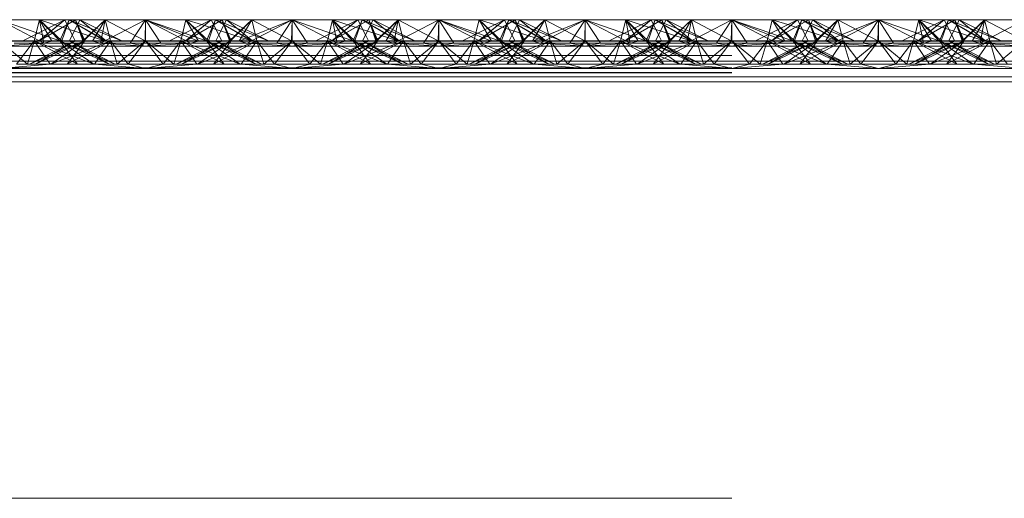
# Paper-space layout 'Layout1' of a CAD drawing. Extents: x -2 to 1033, y -36 to 596.
# Tile 131 of 182: x 700.156 to 701.835, y 498.58 to 499.396. Entities that reach past the tile are written whole.
import ezdxf

# ---------------------------------------------------------------- set-up
doc = ezdxf.new("R2010")
doc.units = 0
doc.linetypes.add('ACAD_ISO02W100', pattern=[15, 12, -3])
doc.layers.add('SS_1.ET-HALA_TaO-JD-LAVKA-ZEBRIK', color=9, linetype='CONTINUOUS', lineweight=13)

psp = doc.layouts.get("Layout1")

# ---------------------------------------------------------------- linework, layer by layer
at = {"layer": 'SS_1.ET-HALA_TaO-JD-LAVKA-ZEBRIK', "color": 9, "linetype": 'ACAD_ISO02W100', "ltscale": 0.25}
for p, q in [((700.1204, 499.3962), (700.2239, 499.3604)), ((700.2325, 499.3962), (700.1609, 499.3604)), ((700.1893, 499.3962), (700.1804, 499.3604)), ((700.1883, 499.3604), (700.251, 499.3962)), ((700.1883, 499.3604), (700.2325, 499.3962)), ((700.251, 499.3962), (700.1888, 499.3604)), ((700.1888, 499.3604), (700.2325, 499.3962)), ((700.1893, 499.3962), (700.2239, 499.3604)), ((700.1893, 499.3962), (700.3009, 499.3604)), ((700.2398, 499.3962), (700.2243, 499.3604)), ((700.2325, 499.3962), (700.2454, 499.3704)), ((700.2398, 499.3962), (700.3009, 499.3604)), ((700.2398, 499.3962), (700.3298, 499.3604)), ((700.2404, 499.3604), (700.2583, 499.3962)), ((700.2633, 499.3604), (700.251, 499.3962)), ((700.251, 499.3962), (700.2542, 499.388)), ((700.2544, 499.3884), (700.251, 499.3962)), ((700.251, 499.3962), (700.2665, 499.3604)), ((700.2633, 499.3604), (700.3014, 499.3962)), ((700.2801, 499.3596), (700.3014, 499.3962)), ((700.2937, 499.3562), (700.3704, 499.3962)), ((700.3014, 499.3962), (700.2937, 499.3562)), ((700.3014, 499.3962), (700.3104, 499.3604)), ((700.3076, 499.3715), (700.3014, 499.3962)), ((700.3704, 499.3962), (700.3443, 499.3562)), ((700.3964, 499.3562), (700.3704, 499.3962)), ((700.3704, 499.3962), (700.4471, 499.3562)), ((700.3704, 499.3962), (700.4607, 499.3596)), ((700.3704, 499.3962), (700.3704, 499.3604)), ((700.4304, 499.3604), (700.4393, 499.3962)), ((700.4393, 499.3962), (700.4332, 499.3715)), ((700.4388, 499.3604), (700.501, 499.3962)), ((700.4388, 499.3604), (700.4825, 499.3962)), ((700.4393, 499.3962), (700.4607, 499.3596)), ((700.4393, 499.3962), (700.4775, 499.3604)), ((700.4743, 499.3604), (700.4898, 499.3962)), ((700.4898, 499.3962), (700.4775, 499.3604)), ((700.4825, 499.3962), (700.5004, 499.3604)), ((700.4898, 499.3962), (700.4864, 499.3884)), ((700.5509, 499.3604), (700.4898, 499.3962)), ((700.4898, 499.3962), (700.553, 499.3604)), ((700.5798, 499.3604), (700.4898, 499.3962)), ((700.4954, 499.3704), (700.5083, 499.3962)), ((700.5151, 499.3604), (700.501, 499.3962)), ((700.5165, 499.3604), (700.501, 499.3962)), ((700.5083, 499.3962), (700.553, 499.3604)), ((700.5798, 499.3604), (700.5083, 499.3962)), ((700.5151, 499.3604), (700.5514, 499.3962)), ((700.5514, 499.3962), (700.5604, 499.3604)), ((700.5514, 499.3962), (700.6194, 499.3604)), ((700.6204, 499.3962), (700.6194, 499.3604)), ((700.6204, 499.3962), (700.7239, 499.3604)), ((700.6204, 499.3962), (700.6204, 499.3604)), ((700.7325, 499.3962), (700.6609, 499.3604)), ((700.6893, 499.3962), (700.6804, 499.3604)), ((700.6883, 499.3604), (700.751, 499.3962)), ((700.6883, 499.3604), (700.7325, 499.3962)), ((700.751, 499.3962), (700.6888, 499.3604)), ((700.6888, 499.3604), (700.7325, 499.3962)), ((700.6893, 499.3962), (700.7239, 499.3604)), ((700.6893, 499.3962), (700.8009, 499.3604)), ((700.7398, 499.3962), (700.7243, 499.3604)), ((700.7325, 499.3962), (700.7454, 499.3704)), ((700.7398, 499.3962), (700.8009, 499.3604)), ((700.7398, 499.3962), (700.8298, 499.3604)), ((700.7404, 499.3604), (700.7583, 499.3962)), ((700.7633, 499.3604), (700.751, 499.3962)), ((700.751, 499.3962), (700.7542, 499.388)), ((700.751, 499.3962), (700.7665, 499.3604)), ((700.7544, 499.3884), (700.751, 499.3962)), ((700.7633, 499.3604), (700.8014, 499.3962)), ((700.7801, 499.3596), (700.8014, 499.3962)), ((700.7937, 499.3562), (700.8704, 499.3962)), ((700.7937, 499.3562), (700.8014, 499.3962)), ((700.8014, 499.3962), (700.8104, 499.3604)), ((700.8076, 499.3715), (700.8014, 499.3962)), ((700.8704, 499.3962), (700.8443, 499.3562)), ((700.8964, 499.3562), (700.8704, 499.3962)), ((700.8704, 499.3962), (700.9471, 499.3562)), ((700.8704, 499.3962), (700.9607, 499.3596)), ((700.8704, 499.3962), (700.8704, 499.3604)), ((700.9304, 499.3604), (700.9393, 499.3962)), ((700.9393, 499.3962), (700.9332, 499.3715)), ((700.9388, 499.3604), (701.001, 499.3962)), ((700.9388, 499.3604), (700.9825, 499.3962)), ((700.9393, 499.3962), (700.9607, 499.3596)), ((700.9393, 499.3962), (700.9775, 499.3604)), ((700.9743, 499.3604), (700.9898, 499.3962)), ((700.9898, 499.3962), (700.9775, 499.3604)), ((700.9825, 499.3962), (701.0004, 499.3604)), ((700.9898, 499.3962), (700.9864, 499.3884)), ((701.0509, 499.3604), (700.9898, 499.3962)), ((700.9898, 499.3962), (701.053, 499.3604)), ((701.0798, 499.3604), (700.9898, 499.3962)), ((700.9954, 499.3704), (701.0083, 499.3962)), ((701.0151, 499.3604), (701.001, 499.3962)), ((701.0165, 499.3604), (701.001, 499.3962)), ((701.0083, 499.3962), (701.053, 499.3604)), ((701.0798, 499.3604), (701.0083, 499.3962)), ((701.0151, 499.3604), (701.0514, 499.3962)), ((701.0514, 499.3962), (701.0604, 499.3604)), ((701.0514, 499.3962), (701.1194, 499.3604)), ((701.1204, 499.3962), (701.1194, 499.3604)), ((701.1204, 499.3962), (701.2239, 499.3604)), ((701.1204, 499.3962), (701.1204, 499.3604)), ((701.2325, 499.3962), (701.1609, 499.3604)), ((701.1893, 499.3962), (701.1804, 499.3604)), ((701.1883, 499.3604), (701.251, 499.3962)), ((701.1883, 499.3604), (701.2325, 499.3962)), ((701.251, 499.3962), (701.1888, 499.3604)), ((701.1888, 499.3604), (701.2325, 499.3962)), ((701.1893, 499.3962), (701.2239, 499.3604)), ((701.1893, 499.3962), (701.3009, 499.3604)), ((701.2398, 499.3962), (701.2243, 499.3604)), ((701.2325, 499.3962), (701.2454, 499.3704)), ((701.2398, 499.3962), (701.3009, 499.3604)), ((701.2398, 499.3962), (701.3298, 499.3604)), ((701.2404, 499.3604), (701.2583, 499.3962)), ((701.2633, 499.3604), (701.251, 499.3962)), ((701.251, 499.3962), (701.2542, 499.388)), ((701.2544, 499.3884), (701.251, 499.3962)), ((701.251, 499.3962), (701.2665, 499.3604)), ((701.2633, 499.3604), (701.3014, 499.3962)), ((701.2801, 499.3596), (701.3014, 499.3962)), ((701.2937, 499.3562), (701.3704, 499.3962)), ((701.2937, 499.3562), (701.3014, 499.3962)), ((701.3014, 499.3962), (701.3104, 499.3604)), ((701.3076, 499.3715), (701.3014, 499.3962)), ((701.3704, 499.3962), (701.3443, 499.3562)), ((701.3964, 499.3562), (701.3704, 499.3962)), ((701.3704, 499.3962), (701.4471, 499.3562)), ((701.3704, 499.3962), (701.4607, 499.3596)), ((701.3704, 499.3604), (701.3704, 499.3962)), ((701.4304, 499.3604), (701.4393, 499.3962)), ((701.4393, 499.3962), (701.4332, 499.3715)), ((701.4388, 499.3604), (701.501, 499.3962)), ((701.4388, 499.3604), (701.4825, 499.3962)), ((701.4393, 499.3962), (701.4607, 499.3596)), ((701.4393, 499.3962), (701.4775, 499.3604)), ((701.4743, 499.3604), (701.4898, 499.3962)), ((701.4898, 499.3962), (701.4775, 499.3604)), ((701.4825, 499.3962), (701.5004, 499.3604)), ((701.4898, 499.3962), (701.4864, 499.3884)), ((701.5509, 499.3604), (701.4898, 499.3962)), ((701.4898, 499.3962), (701.553, 499.3604)), ((701.5798, 499.3604), (701.4898, 499.3962)), ((701.4954, 499.3704), (701.5083, 499.3962)), ((701.5151, 499.3604), (701.501, 499.3962)), ((701.5165, 499.3604), (701.501, 499.3962)), ((701.5083, 499.3962), (701.553, 499.3604)), ((701.5798, 499.3604), (701.5083, 499.3962)), ((701.5151, 499.3604), (701.5514, 499.3962)), ((701.5514, 499.3962), (701.5604, 499.3604)), ((701.5514, 499.3962), (701.6194, 499.3604)), ((701.6204, 499.3962), (701.6194, 499.3604)), ((701.6204, 499.3962), (701.7239, 499.3604)), ((701.6204, 499.3604), (701.6204, 499.3962)), ((701.7325, 499.3962), (701.6609, 499.3604)), ((701.6893, 499.3962), (701.6804, 499.3604)), ((701.6883, 499.3604), (701.751, 499.3962)), ((701.6883, 499.3604), (701.7325, 499.3962)), ((701.751, 499.3962), (701.6888, 499.3604)), ((701.6888, 499.3604), (701.7325, 499.3962)), ((701.6893, 499.3962), (701.7239, 499.3604)), ((701.6893, 499.3962), (701.8009, 499.3604)), ((701.7398, 499.3962), (701.7243, 499.3604)), ((701.7325, 499.3962), (701.7454, 499.3704)), ((701.7398, 499.3962), (701.8009, 499.3604)), ((701.7398, 499.3962), (701.8298, 499.3604)), ((701.7404, 499.3604), (701.7583, 499.3962)), ((701.7633, 499.3604), (701.751, 499.3962)), ((701.751, 499.3962), (701.7542, 499.388)), ((701.751, 499.3962), (701.7665, 499.3604)), ((701.7544, 499.3884), (701.751, 499.3962)), ((701.7633, 499.3604), (701.8014, 499.3962)), ((701.7801, 499.3596), (701.8014, 499.3962)), ((701.7937, 499.3562), (701.8704, 499.3962)), ((701.8014, 499.3962), (701.7937, 499.3562)), ((701.8014, 499.3962), (701.8104, 499.3604)), ((701.8076, 499.3715), (701.8014, 499.3962)), ((700.2542, 499.388), (700.2651, 499.3604)), ((700.2665, 499.3604), (700.2544, 499.3884)), ((700.2869, 499.3819), (700.2651, 499.3604)), ((700.4739, 499.3604), (700.4534, 499.3816)), ((700.4907, 499.3797), (700.4656, 499.3878)), ((700.4864, 499.3884), (700.4743, 499.3604)), ((700.5509, 499.3604), (700.4907, 499.3797)), ((700.7542, 499.388), (700.7651, 499.3604)), ((700.7665, 499.3604), (700.7544, 499.3884)), ((700.7869, 499.3819), (700.7651, 499.3604)), ((700.9739, 499.3604), (700.9534, 499.3816)), ((700.9907, 499.3797), (700.9656, 499.3878)), ((700.9864, 499.3884), (700.9743, 499.3604)), ((701.0509, 499.3604), (700.9907, 499.3797)), ((701.2542, 499.388), (701.2651, 499.3604)), ((701.2665, 499.3604), (701.2544, 499.3884)), ((701.2869, 499.3819), (701.2651, 499.3604)), ((701.4739, 499.3604), (701.4534, 499.3816)), ((701.4907, 499.3797), (701.4656, 499.3878)), ((701.4864, 499.3884), (701.4743, 499.3604)), ((701.5509, 499.3604), (701.4907, 499.3797)), ((701.7542, 499.388), (701.7651, 499.3604)), ((701.7665, 499.3604), (701.7544, 499.3884)), ((701.7869, 499.3819), (701.7651, 499.3604)), ((700.2454, 499.3704), (700.2504, 499.3604)), ((700.3104, 499.3604), (700.3076, 499.3715)), ((700.4332, 499.3715), (700.4304, 499.3604)), ((700.4367, 499.3733), (700.4739, 499.3604)), ((700.4904, 499.3604), (700.4954, 499.3704)), ((700.7454, 499.3704), (700.7504, 499.3604)), ((700.8104, 499.3604), (700.8076, 499.3715)), ((700.9332, 499.3715), (700.9304, 499.3604)), ((700.9367, 499.3733), (700.9739, 499.3604)), ((700.9904, 499.3604), (700.9954, 499.3704)), ((701.2454, 499.3704), (701.2504, 499.3604)), ((701.3104, 499.3604), (701.3076, 499.3715)), ((701.4332, 499.3715), (701.4304, 499.3604)), ((701.4739, 499.3604), (701.4367, 499.3733)), ((701.4904, 499.3604), (701.4954, 499.3704)), ((701.7454, 499.3704), (701.7504, 499.3604)), ((701.8104, 499.3604), (701.8076, 499.3715)), ((700.0301, 499.3596), (700.2107, 499.3596)), ((700.1204, 499.3604), (700.1688, 499.3204)), ((700.1804, 499.3604), (700.1204, 499.3604)), ((700.1503, 499.3204), (700.1804, 499.3604)), ((700.1804, 499.3604), (700.1688, 499.3204)), ((700.2454, 499.3579), (700.1724, 499.3204)), ((700.1724, 499.3204), (700.2522, 499.3544)), ((700.1804, 499.3604), (700.2076, 499.3204)), ((700.1804, 499.3604), (700.2543, 499.3204)), ((700.1804, 499.3604), (700.2819, 499.3204)), ((700.2243, 499.3604), (700.1804, 499.3604)), ((700.2665, 499.3604), (700.1824, 499.3204)), ((700.2504, 499.3604), (700.1824, 499.3204)), ((700.2088, 499.3204), (700.2554, 499.3527)), ((700.2088, 499.3204), (700.2708, 499.3448)), ((700.2243, 499.3604), (700.2543, 499.3204)), ((700.2243, 499.3604), (700.2819, 499.3204)), ((700.2243, 499.3604), (700.3084, 499.3204)), ((700.3184, 499.3204), (700.2243, 499.3604)), ((700.2275, 499.3604), (700.2243, 499.3604)), ((700.3104, 499.3604), (700.2364, 499.3204)), ((700.2665, 499.3604), (700.2364, 499.3204)), ((700.2404, 499.3604), (700.3084, 499.3204)), ((700.3184, 499.3204), (700.2404, 499.3604)), ((700.2504, 499.3604), (700.2454, 499.3579)), ((700.2522, 499.3544), (700.2665, 499.3604)), ((700.2554, 499.3527), (700.2665, 499.3604)), ((700.2801, 499.3596), (700.2633, 499.3604)), ((700.2708, 499.3448), (700.3104, 499.3604)), ((700.2801, 499.3596), (700.2937, 499.3562)), ((700.3104, 499.3604), (700.2923, 499.3338)), ((700.2937, 499.3562), (700.3704, 499.3509)), ((700.3104, 499.3604), (700.322, 499.3204)), ((700.3104, 499.3604), (700.3404, 499.3204)), ((700.3704, 499.3604), (700.322, 499.3204)), ((700.3404, 499.3204), (700.3704, 499.3604)), ((700.3443, 499.3562), (700.3704, 499.3509)), ((700.3704, 499.3604), (700.4003, 499.3204)), ((700.3704, 499.3604), (700.4188, 499.3204)), ((700.3704, 499.3509), (700.4471, 499.3562)), ((700.3704, 499.3509), (700.3964, 499.3562)), ((700.4003, 499.3204), (700.4304, 499.3604)), ((700.4188, 499.3204), (700.4304, 499.3604)), ((700.4224, 499.3204), (700.5165, 499.3604)), ((700.5004, 499.3604), (700.4224, 499.3204)), ((700.4304, 499.3604), (700.4485, 499.3338)), ((700.5043, 499.3204), (700.4304, 499.3604)), ((700.4304, 499.3604), (700.47, 499.3448)), ((700.4324, 499.3204), (700.5165, 499.3604)), ((700.4324, 499.3204), (700.5004, 499.3604)), ((700.4471, 499.3562), (700.4607, 499.3596)), ((700.4588, 499.3204), (700.5604, 499.3604)), ((700.4588, 499.3204), (700.5165, 499.3604)), ((700.4607, 499.3596), (700.4775, 499.3604)), ((700.47, 499.3448), (700.5319, 499.3204)), ((700.5043, 499.3204), (700.4743, 499.3604)), ((700.4743, 499.3604), (700.4854, 499.3527)), ((700.5584, 499.3204), (700.4743, 499.3604)), ((700.4743, 499.3604), (700.4886, 499.3544)), ((700.4854, 499.3527), (700.5319, 499.3204)), ((700.4864, 499.3204), (700.5604, 499.3604)), ((700.4864, 499.3204), (700.5165, 499.3604)), ((700.4886, 499.3544), (700.5684, 499.3204)), ((700.5584, 499.3204), (700.4904, 499.3604)), ((700.4954, 499.3579), (700.4904, 499.3604)), ((700.5684, 499.3204), (700.4954, 499.3579)), ((700.5165, 499.3604), (700.5133, 499.3604)), ((700.5604, 499.3604), (700.5165, 499.3604)), ((700.5301, 499.3596), (700.7107, 499.3596)), ((700.5332, 499.3204), (700.5604, 499.3604)), ((700.572, 499.3204), (700.5604, 499.3604)), ((700.5604, 499.3604), (700.5904, 499.3204)), ((700.6204, 499.3604), (700.5604, 499.3604)), ((700.572, 499.3204), (700.6204, 499.3604)), ((700.6204, 499.3604), (700.5904, 499.3204)), ((700.6204, 499.3604), (700.6503, 499.3204)), ((700.6204, 499.3604), (700.6688, 499.3204)), ((700.6804, 499.3604), (700.6204, 499.3604)), ((700.6503, 499.3204), (700.6804, 499.3604)), ((700.6804, 499.3604), (700.6688, 499.3204)), ((700.7454, 499.3579), (700.6724, 499.3204)), ((700.6724, 499.3204), (700.7522, 499.3544)), ((700.6804, 499.3604), (700.7076, 499.3204)), ((700.6804, 499.3604), (700.7543, 499.3204)), ((700.6804, 499.3604), (700.7819, 499.3204)), ((700.7243, 499.3604), (700.6804, 499.3604)), ((700.7665, 499.3604), (700.6824, 499.3204)), ((700.7504, 499.3604), (700.6824, 499.3204)), ((700.7088, 499.3204), (700.7554, 499.3527)), ((700.7088, 499.3204), (700.7708, 499.3448)), ((700.7243, 499.3604), (700.7543, 499.3204)), ((700.7243, 499.3604), (700.7819, 499.3204)), ((700.7243, 499.3604), (700.8084, 499.3204)), ((700.8184, 499.3204), (700.7243, 499.3604)), ((700.7275, 499.3604), (700.7243, 499.3604)), ((700.8104, 499.3604), (700.7364, 499.3204)), ((700.7665, 499.3604), (700.7364, 499.3204)), ((700.7404, 499.3604), (700.8084, 499.3204)), ((700.8184, 499.3204), (700.7404, 499.3604)), ((700.7504, 499.3604), (700.7454, 499.3579)), ((700.7522, 499.3544), (700.7665, 499.3604)), ((700.7554, 499.3527), (700.7665, 499.3604)), ((700.7801, 499.3596), (700.7633, 499.3604)), ((700.7708, 499.3448), (700.8104, 499.3604)), ((700.7801, 499.3596), (700.7937, 499.3562)), ((700.8104, 499.3604), (700.7923, 499.3338)), ((700.7937, 499.3562), (700.8704, 499.3509)), ((700.8104, 499.3604), (700.822, 499.3204)), ((700.8104, 499.3604), (700.8404, 499.3204)), ((700.8704, 499.3604), (700.822, 499.3204)), ((700.8404, 499.3204), (700.8704, 499.3604)), ((700.8443, 499.3562), (700.8704, 499.3509)), ((700.8704, 499.3604), (700.9003, 499.3204)), ((700.8704, 499.3604), (700.9188, 499.3204)), ((700.8704, 499.3509), (700.9471, 499.3562)), ((700.8704, 499.3509), (700.8964, 499.3562)), ((700.9003, 499.3204), (700.9304, 499.3604)), ((700.9188, 499.3204), (700.9304, 499.3604)), ((700.9224, 499.3204), (701.0165, 499.3604)), ((701.0004, 499.3604), (700.9224, 499.3204)), ((700.9304, 499.3604), (700.9576, 499.3204)), ((701.0043, 499.3204), (700.9304, 499.3604)), ((700.9304, 499.3604), (700.97, 499.3448)), ((700.9324, 499.3204), (701.0165, 499.3604)), ((701.0004, 499.3604), (700.9324, 499.3204)), ((700.9471, 499.3562), (700.9607, 499.3596)), ((700.9588, 499.3204), (701.0604, 499.3604)), ((700.9588, 499.3204), (701.0165, 499.3604)), ((700.9607, 499.3596), (700.9775, 499.3604)), ((700.97, 499.3448), (701.0319, 499.3204)), ((701.0043, 499.3204), (700.9743, 499.3604)), ((700.9743, 499.3604), (700.9854, 499.3527)), ((701.0584, 499.3204), (700.9743, 499.3604)), ((700.9743, 499.3604), (700.9886, 499.3544)), ((700.9854, 499.3527), (701.0319, 499.3204)), ((700.9864, 499.3204), (701.0604, 499.3604)), ((700.9864, 499.3204), (701.0165, 499.3604)), ((700.9886, 499.3544), (701.0684, 499.3204)), ((701.0584, 499.3204), (700.9904, 499.3604)), ((700.9954, 499.3579), (700.9904, 499.3604)), ((701.0684, 499.3204), (700.9954, 499.3579)), ((701.0165, 499.3604), (701.0133, 499.3604)), ((701.0604, 499.3604), (701.0165, 499.3604)), ((701.0301, 499.3596), (701.2107, 499.3596)), ((701.0332, 499.3204), (701.0604, 499.3604)), ((701.072, 499.3204), (701.0604, 499.3604)), ((701.0604, 499.3604), (701.0904, 499.3204)), ((701.1204, 499.3604), (701.0604, 499.3604)), ((701.072, 499.3204), (701.1204, 499.3604)), ((701.1204, 499.3604), (701.0904, 499.3204)), ((701.1204, 499.3604), (701.1503, 499.3204)), ((701.1204, 499.3604), (701.1688, 499.3204)), ((701.1804, 499.3604), (701.1204, 499.3604)), ((701.1503, 499.3204), (701.1804, 499.3604)), ((701.1804, 499.3604), (701.1688, 499.3204)), ((701.2454, 499.3579), (701.1724, 499.3204)), ((701.1724, 499.3204), (701.2522, 499.3544)), ((701.1804, 499.3604), (701.2076, 499.3204)), ((701.1804, 499.3604), (701.2543, 499.3204)), ((701.1804, 499.3604), (701.2819, 499.3204)), ((701.2243, 499.3604), (701.1804, 499.3604)), ((701.2665, 499.3604), (701.1824, 499.3204)), ((701.2504, 499.3604), (701.1824, 499.3204)), ((701.2088, 499.3204), (701.2554, 499.3527)), ((701.2088, 499.3204), (701.2708, 499.3448)), ((701.2243, 499.3604), (701.2543, 499.3204)), ((701.2243, 499.3604), (701.2819, 499.3204)), ((701.2243, 499.3604), (701.3084, 499.3204)), ((701.3184, 499.3204), (701.2243, 499.3604)), ((701.2275, 499.3604), (701.2243, 499.3604)), ((701.3104, 499.3604), (701.2364, 499.3204)), ((701.2665, 499.3604), (701.2364, 499.3204)), ((701.2404, 499.3604), (701.3084, 499.3204)), ((701.3184, 499.3204), (701.2404, 499.3604)), ((701.2504, 499.3604), (701.2454, 499.3579)), ((701.2522, 499.3544), (701.2665, 499.3604)), ((701.2554, 499.3527), (701.2665, 499.3604)), ((701.2801, 499.3596), (701.2633, 499.3604)), ((701.2708, 499.3448), (701.3104, 499.3604)), ((701.2801, 499.3596), (701.2937, 499.3562)), ((701.3104, 499.3604), (701.2923, 499.3338)), ((701.2937, 499.3562), (701.3704, 499.3509)), ((701.3104, 499.3604), (701.322, 499.3204)), ((701.3104, 499.3604), (701.3404, 499.3204)), ((701.3704, 499.3604), (701.322, 499.3204)), ((701.3404, 499.3204), (701.3704, 499.3604)), ((701.3443, 499.3562), (701.3704, 499.3509)), ((701.4003, 499.3204), (701.3704, 499.3604)), ((701.4188, 499.3204), (701.3704, 499.3604)), ((701.4471, 499.3562), (701.3704, 499.3509)), ((701.3704, 499.3509), (701.3964, 499.3562)), ((701.4003, 499.3204), (701.4304, 499.3604)), ((701.4188, 499.3204), (701.4304, 499.3604)), ((701.4224, 499.3204), (701.5165, 499.3604)), ((701.5004, 499.3604), (701.4224, 499.3204)), ((701.4304, 499.3604), (701.4485, 499.3338)), ((701.5043, 499.3204), (701.4304, 499.3604)), ((701.4304, 499.3604), (701.47, 499.3448)), ((701.4324, 499.3204), (701.5165, 499.3604)), ((701.4324, 499.3204), (701.5004, 499.3604)), ((701.4607, 499.3596), (701.4471, 499.3562)), ((701.4588, 499.3204), (701.5604, 499.3604)), ((701.4588, 499.3204), (701.5165, 499.3604)), ((701.4775, 499.3604), (701.4607, 499.3596)), ((701.47, 499.3448), (701.5319, 499.3204)), ((701.5043, 499.3204), (701.4743, 499.3604)), ((701.4743, 499.3604), (701.4854, 499.3527)), ((701.5584, 499.3204), (701.4743, 499.3604)), ((701.4743, 499.3604), (701.4886, 499.3544)), ((701.4854, 499.3527), (701.5319, 499.3204)), ((701.4864, 499.3204), (701.5604, 499.3604)), ((701.4864, 499.3204), (701.5165, 499.3604)), ((701.4886, 499.3544), (701.5684, 499.3204)), ((701.5584, 499.3204), (701.4904, 499.3604)), ((701.4954, 499.3579), (701.4904, 499.3604)), ((701.5684, 499.3204), (701.4954, 499.3579)), ((701.5165, 499.3604), (701.5133, 499.3604)), ((701.5604, 499.3604), (701.5165, 499.3604)), ((701.5301, 499.3596), (701.7107, 499.3596)), ((701.5332, 499.3204), (701.5604, 499.3604)), ((701.572, 499.3204), (701.5604, 499.3604)), ((701.5604, 499.3604), (701.5904, 499.3204)), ((701.6204, 499.3604), (701.5604, 499.3604)), ((701.572, 499.3204), (701.6204, 499.3604)), ((701.5904, 499.3204), (701.6204, 499.3604)), ((701.6204, 499.3604), (701.6503, 499.3204)), ((701.6204, 499.3604), (701.6688, 499.3204)), ((701.6804, 499.3604), (701.6204, 499.3604)), ((701.6503, 499.3204), (701.6804, 499.3604)), ((701.6688, 499.3204), (701.6804, 499.3604)), ((701.7454, 499.3579), (701.6724, 499.3204)), ((701.6724, 499.3204), (701.7522, 499.3544)), ((701.6804, 499.3604), (701.7076, 499.3204)), ((701.6804, 499.3604), (701.7543, 499.3204)), ((701.6804, 499.3604), (701.7819, 499.3204)), ((701.7243, 499.3604), (701.6804, 499.3604)), ((701.7665, 499.3604), (701.6824, 499.3204)), ((701.7504, 499.3604), (701.6824, 499.3204)), ((701.7088, 499.3204), (701.7554, 499.3527)), ((701.7088, 499.3204), (701.7708, 499.3448)), ((701.7243, 499.3604), (701.7543, 499.3204)), ((701.7243, 499.3604), (701.7819, 499.3204)), ((701.7243, 499.3604), (701.8084, 499.3204)), ((701.8184, 499.3204), (701.7243, 499.3604)), ((701.7275, 499.3604), (701.7243, 499.3604)), ((701.8104, 499.3604), (701.7364, 499.3204)), ((701.7665, 499.3604), (701.7364, 499.3204)), ((701.7404, 499.3604), (701.8084, 499.3204)), ((701.8184, 499.3204), (701.7404, 499.3604)), ((701.7504, 499.3604), (701.7454, 499.3579)), ((701.7522, 499.3544), (701.7665, 499.3604)), ((701.7554, 499.3527), (701.7665, 499.3604)), ((701.7801, 499.3596), (701.7633, 499.3604)), ((701.7708, 499.3448), (701.8104, 499.3604)), ((701.7801, 499.3596), (701.7937, 499.3562)), ((701.7923, 499.3338), (701.8104, 499.3604)), ((701.7937, 499.3562), (701.8704, 499.3509)), ((701.8104, 499.3604), (701.822, 499.3204)), ((701.8404, 499.3204), (701.8104, 499.3604)), ((701.822, 499.3204), (701.8704, 499.3604)), ((698.3704, 499.3353), (706.3704, 499.3353)), ((700.2923, 499.3338), (700.2832, 499.3204)), ((700.4485, 499.3338), (700.4576, 499.3204)), ((700.7923, 499.3338), (700.7832, 499.3204)), ((701.2923, 499.3338), (701.2832, 499.3204)), ((701.4485, 499.3338), (701.4576, 499.3204)), ((701.7832, 499.3204), (701.7923, 499.3338)), ((698.3704, 499.3143), (706.3704, 499.3143)), ((706.3704, 499.3128), (698.3704, 499.3128)), ((700.1204, 499.3128), (700.2076, 499.3204)), ((700.1503, 499.3204), (700.2076, 499.3204)), ((700.2076, 499.3204), (700.5332, 499.3204)), ((700.2832, 499.3204), (700.3704, 499.3128)), ((700.3404, 499.3204), (700.3704, 499.3128)), ((700.4576, 499.3204), (700.3704, 499.3128)), ((700.3704, 499.3128), (700.4003, 499.3204)), ((700.6204, 499.3128), (700.5332, 499.3204)), ((700.5332, 499.3204), (700.5904, 499.3204)), ((700.5904, 499.3204), (700.6204, 499.3128)), ((700.5904, 499.3204), (700.6503, 499.3204)), ((700.6204, 499.3128), (700.7076, 499.3204)), ((700.6503, 499.3204), (700.6204, 499.3128)), ((700.6503, 499.3204), (700.7076, 499.3204)), ((700.7076, 499.3204), (701.0332, 499.3204)), ((700.7832, 499.3204), (700.8704, 499.3128)), ((700.8404, 499.3204), (700.8704, 499.3128)), ((700.9576, 499.3204), (700.8704, 499.3128)), ((700.8704, 499.3128), (700.9003, 499.3204)), ((701.1204, 499.3128), (701.0332, 499.3204)), ((701.0332, 499.3204), (701.0904, 499.3204)), ((701.0904, 499.3204), (701.1204, 499.3128)), ((701.0904, 499.3204), (701.1503, 499.3204)), ((701.1204, 499.3128), (701.2076, 499.3204)), ((701.1503, 499.3204), (701.1204, 499.3128)), ((701.1503, 499.3204), (701.2076, 499.3204)), ((701.2076, 499.3204), (701.5332, 499.3204)), ((701.2832, 499.3204), (701.3704, 499.3128)), ((701.3704, 499.3128), (701.3404, 499.3204)), ((701.4576, 499.3204), (701.3704, 499.3128)), ((701.3704, 499.3128), (701.4003, 499.3204)), ((701.6204, 499.3128), (701.5332, 499.3204)), ((701.5332, 499.3204), (701.5904, 499.3204)), ((701.5904, 499.3204), (701.6204, 499.3128)), ((701.5904, 499.3204), (701.6503, 499.3204)), ((701.6204, 499.3128), (701.7076, 499.3204)), ((701.6204, 499.3128), (701.6503, 499.3204)), ((701.6503, 499.3204), (701.7076, 499.3204)), ((701.7076, 499.3204), (702.0332, 499.3204)), ((701.7832, 499.3204), (701.8704, 499.3128)), ((698.3704, 499.3064), (706.3704, 499.3064)), ((698.3704, 499.3054), (706.3704, 499.3054)), ((706.3704, 499.2987), (698.3704, 499.2987)), ((698.3704, 498.5804), (706.3704, 498.5804))]:
    psp.add_line(p, q, dxfattribs=at)
at = {"layer": 'SS_1.ET-HALA_TaO-JD-LAVKA-ZEBRIK', "color": 5, "linetype": 'Continuous', "ltscale": 0.25}
for p, q in [((700.1204, 499.3962), (700.1971, 499.3562)), ((700.1893, 499.3962), (700.1204, 499.3962)), ((700.1893, 499.3962), (700.1971, 499.3562)), ((700.1893, 499.3962), (700.2107, 499.3596)), ((700.2275, 499.3604), (700.1893, 499.3962)), ((700.2398, 499.3962), (700.1893, 499.3962)), ((700.2275, 499.3604), (700.2398, 499.3962)), ((700.303, 499.3604), (700.2398, 499.3962)), ((700.2583, 499.3962), (700.2398, 499.3962)), ((700.303, 499.3604), (700.2583, 499.3962)), ((700.3298, 499.3604), (700.2583, 499.3962)), ((700.3014, 499.3962), (700.2583, 499.3962)), ((700.3014, 499.3962), (700.2869, 499.3819)), ((700.3014, 499.3962), (700.3694, 499.3604)), ((700.3704, 499.3962), (700.3014, 499.3962)), ((700.3704, 499.3962), (700.3694, 499.3604)), ((700.3704, 499.3962), (700.4367, 499.3733)), ((700.4393, 499.3962), (700.3704, 499.3962)), ((700.4825, 499.3962), (700.4109, 499.3604)), ((700.501, 499.3962), (700.4383, 499.3604)), ((700.4825, 499.3962), (700.4383, 499.3604)), ((700.4534, 499.3816), (700.4393, 499.3962)), ((700.4656, 499.3878), (700.4393, 499.3962)), ((700.4825, 499.3962), (700.4393, 499.3962)), ((700.501, 499.3962), (700.4825, 499.3962)), ((700.501, 499.3962), (700.5133, 499.3604)), ((700.5514, 499.3962), (700.501, 499.3962)), ((700.5514, 499.3962), (700.5133, 499.3604)), ((700.5301, 499.3596), (700.6204, 499.3962)), ((700.5301, 499.3596), (700.5514, 499.3962)), ((700.5437, 499.3562), (700.6204, 499.3962)), ((700.6204, 499.3962), (700.5514, 499.3962)), ((700.6204, 499.3962), (700.5943, 499.3562)), ((700.6204, 499.3962), (700.6464, 499.3562)), ((700.6204, 499.3962), (700.6971, 499.3562)), ((700.6893, 499.3962), (700.6204, 499.3962)), ((700.6893, 499.3962), (700.6971, 499.3562)), ((700.6893, 499.3962), (700.7107, 499.3596)), ((700.6893, 499.3962), (700.7275, 499.3604)), ((700.7398, 499.3962), (700.6893, 499.3962)), ((700.7275, 499.3604), (700.7398, 499.3962)), ((700.803, 499.3604), (700.7398, 499.3962)), ((700.7583, 499.3962), (700.7398, 499.3962)), ((700.803, 499.3604), (700.7583, 499.3962)), ((700.8298, 499.3604), (700.7583, 499.3962)), ((700.8014, 499.3962), (700.7583, 499.3962)), ((700.8014, 499.3962), (700.7869, 499.3819)), ((700.8014, 499.3962), (700.8694, 499.3604)), ((700.8704, 499.3962), (700.8014, 499.3962)), ((700.8704, 499.3962), (700.8694, 499.3604)), ((700.8704, 499.3962), (700.9367, 499.3733)), ((700.9393, 499.3962), (700.8704, 499.3962)), ((700.9825, 499.3962), (700.9109, 499.3604)), ((701.001, 499.3962), (700.9383, 499.3604)), ((700.9825, 499.3962), (700.9383, 499.3604)), ((700.9534, 499.3816), (700.9393, 499.3962)), ((700.9656, 499.3878), (700.9393, 499.3962)), ((700.9825, 499.3962), (700.9393, 499.3962)), ((701.001, 499.3962), (700.9825, 499.3962)), ((701.001, 499.3962), (701.0133, 499.3604)), ((701.0514, 499.3962), (701.001, 499.3962)), ((701.0133, 499.3604), (701.0514, 499.3962)), ((701.0301, 499.3596), (701.1204, 499.3962)), ((701.0301, 499.3596), (701.0514, 499.3962)), ((701.0437, 499.3562), (701.1204, 499.3962)), ((701.1204, 499.3962), (701.0514, 499.3962)), ((701.1204, 499.3962), (701.0943, 499.3562)), ((701.1204, 499.3962), (701.1464, 499.3562)), ((701.1204, 499.3962), (701.1971, 499.3562)), ((701.1893, 499.3962), (701.1204, 499.3962)), ((701.1893, 499.3962), (701.1971, 499.3562)), ((701.1893, 499.3962), (701.2107, 499.3596)), ((701.1893, 499.3962), (701.2275, 499.3604)), ((701.2398, 499.3962), (701.1893, 499.3962)), ((701.2398, 499.3962), (701.2275, 499.3604)), ((701.303, 499.3604), (701.2398, 499.3962)), ((701.2583, 499.3962), (701.2398, 499.3962)), ((701.303, 499.3604), (701.2583, 499.3962)), ((701.3298, 499.3604), (701.2583, 499.3962)), ((701.3014, 499.3962), (701.2583, 499.3962)), ((701.3014, 499.3962), (701.2869, 499.3819)), ((701.3014, 499.3962), (701.3694, 499.3604)), ((701.3704, 499.3962), (701.3014, 499.3962)), ((701.3704, 499.3962), (701.3694, 499.3604)), ((701.4367, 499.3733), (701.3704, 499.3962)), ((701.4393, 499.3962), (701.3704, 499.3962)), ((701.4825, 499.3962), (701.4109, 499.3604)), ((701.501, 499.3962), (701.4383, 499.3604)), ((701.4825, 499.3962), (701.4383, 499.3604)), ((701.4534, 499.3816), (701.4393, 499.3962)), ((701.4656, 499.3878), (701.4393, 499.3962)), ((701.4825, 499.3962), (701.4393, 499.3962)), ((701.501, 499.3962), (701.4825, 499.3962)), ((701.501, 499.3962), (701.5133, 499.3604)), ((701.5514, 499.3962), (701.501, 499.3962)), ((701.5133, 499.3604), (701.5514, 499.3962)), ((701.5301, 499.3596), (701.6204, 499.3962)), ((701.5301, 499.3596), (701.5514, 499.3962)), ((701.5437, 499.3562), (701.6204, 499.3962)), ((701.6204, 499.3962), (701.5514, 499.3962)), ((701.6204, 499.3962), (701.5943, 499.3562)), ((701.6464, 499.3562), (701.6204, 499.3962)), ((701.6204, 499.3962), (701.6971, 499.3562)), ((701.6893, 499.3962), (701.6204, 499.3962)), ((701.6971, 499.3562), (701.6893, 499.3962)), ((701.6893, 499.3962), (701.7107, 499.3596)), ((701.6893, 499.3962), (701.7275, 499.3604)), ((701.7398, 499.3962), (701.6893, 499.3962)), ((701.7398, 499.3962), (701.7275, 499.3604)), ((701.7398, 499.3962), (701.803, 499.3604)), ((701.7583, 499.3962), (701.7398, 499.3962)), ((701.803, 499.3604), (701.7583, 499.3962)), ((701.8298, 499.3604), (701.7583, 499.3962)), ((701.8014, 499.3962), (701.7583, 499.3962)), ((701.8014, 499.3962), (701.7869, 499.3819)), ((701.8014, 499.3962), (701.8694, 499.3604)), ((701.8704, 499.3962), (701.8014, 499.3962)), ((706.1204, 499.3509), (698.6204, 499.3509)), ((700.1204, 499.3509), (700.1971, 499.3562)), ((700.1464, 499.3562), (700.1971, 499.3562)), ((700.1971, 499.3562), (700.2107, 499.3596)), ((700.1971, 499.3562), (700.5437, 499.3562)), ((700.2107, 499.3596), (700.2275, 499.3604)), ((700.2107, 499.3596), (700.5301, 499.3596)), ((700.5133, 499.3604), (700.2275, 499.3604)), ((700.5133, 499.3604), (700.5301, 499.3596)), ((700.5437, 499.3562), (700.5301, 499.3596)), ((700.6204, 499.3509), (700.5437, 499.3562)), ((700.5437, 499.3562), (700.5943, 499.3562)), ((700.5943, 499.3562), (700.6204, 499.3509)), ((700.5943, 499.3562), (700.6464, 499.3562)), ((700.6204, 499.3509), (700.6971, 499.3562)), ((700.6464, 499.3562), (700.6204, 499.3509)), ((700.6464, 499.3562), (700.6971, 499.3562)), ((700.6971, 499.3562), (700.7107, 499.3596)), ((700.6971, 499.3562), (701.0437, 499.3562)), ((700.7275, 499.3604), (700.7107, 499.3596)), ((700.7107, 499.3596), (701.0301, 499.3596)), ((701.0133, 499.3604), (700.7275, 499.3604)), ((701.0133, 499.3604), (701.0301, 499.3596)), ((701.0301, 499.3596), (701.0437, 499.3562)), ((701.0437, 499.3562), (701.1204, 499.3509)), ((701.0437, 499.3562), (701.0943, 499.3562)), ((701.0943, 499.3562), (701.1204, 499.3509)), ((701.0943, 499.3562), (701.1464, 499.3562)), ((701.1204, 499.3509), (701.1971, 499.3562)), ((701.1464, 499.3562), (701.1204, 499.3509)), ((701.1464, 499.3562), (701.1971, 499.3562)), ((701.1971, 499.3562), (701.2107, 499.3596)), ((701.1971, 499.3562), (701.5437, 499.3562)), ((701.2275, 499.3604), (701.2107, 499.3596)), ((701.2107, 499.3596), (701.5301, 499.3596)), ((701.5133, 499.3604), (701.2275, 499.3604)), ((701.5133, 499.3604), (701.5301, 499.3596)), ((701.5301, 499.3596), (701.5437, 499.3562)), ((701.5437, 499.3562), (701.6204, 499.3509)), ((701.5437, 499.3562), (701.5943, 499.3562)), ((701.5943, 499.3562), (701.6204, 499.3509)), ((701.5943, 499.3562), (701.6464, 499.3562)), ((701.6204, 499.3509), (701.6971, 499.3562)), ((701.6204, 499.3509), (701.6464, 499.3562)), ((701.6464, 499.3562), (701.6971, 499.3562)), ((701.6971, 499.3562), (701.7107, 499.3596)), ((701.6971, 499.3562), (702.0437, 499.3562)), ((701.7275, 499.3604), (701.7107, 499.3596)), ((701.7107, 499.3596), (702.0301, 499.3596)), ((702.0133, 499.3604), (701.7275, 499.3604)), ((698.3704, 499.3254), (706.3704, 499.3254)), ((706.3704, 499.2904), (698.3704, 499.2904))]:
    psp.add_line(p, q, dxfattribs=at)

doc.saveas('drawing.dxf')
